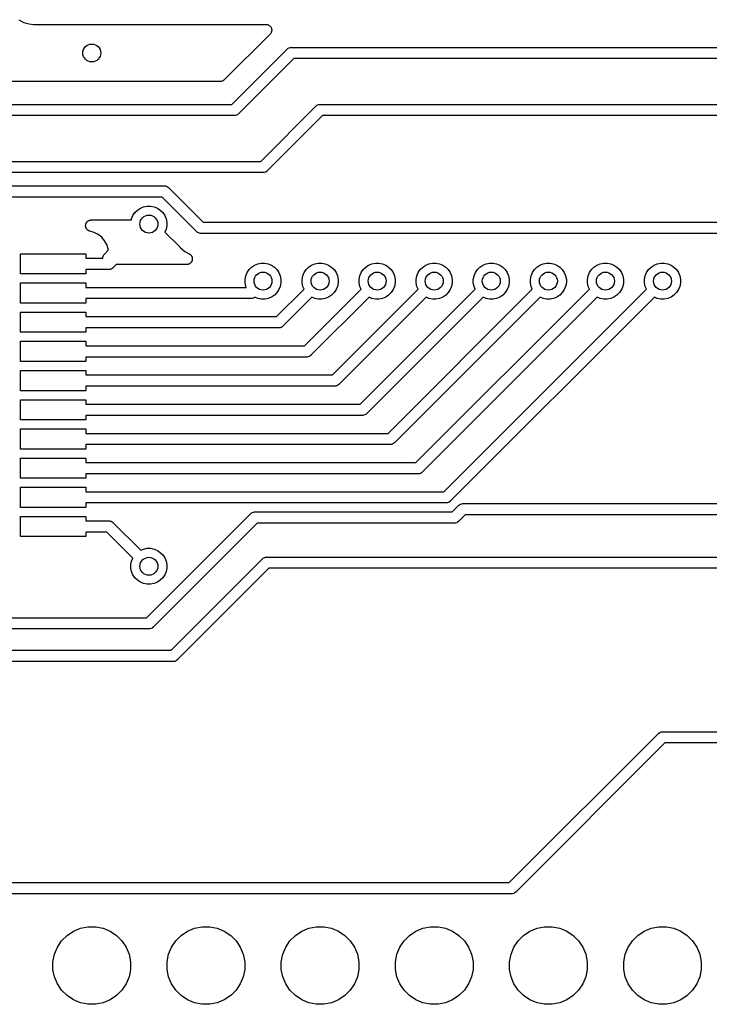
# Model space of a CAD drawing. Extents: x 4.65 to 8.46, y -5.31 to -3.29.
# Tile 35 of 47: x 7.54 to 8.14, y -5.28 to -4.42. Entities that reach past the tile are written whole.
import ezdxf

# ---------------------------------------------------------------- set-up
doc = ezdxf.new("R2010")
doc.units = 0
doc.header["$MEASUREMENT"] = 0
doc.layers.add('BLACK', color=7, linetype='CONTINUOUS')

msp = doc.modelspace()

# ---------------------------------------------------------------- linework, layer by layer
at = {"layer": 'BLACK', "linetype": 'CONTINUOUS'}
for p, q in [((7.53609, -4.42082), (7.54042, -4.42314)), ((7.54042, -4.42314), (7.54511, -4.42456)), ((7.54511, -4.42456), (7.54902, -4.42495)), ((7.54902, -4.42495), (7.54902, -4.42495)), ((7.54902, -4.42495), (7.55, -4.42504)), ((7.55, -4.42504), (7.55098, -4.42495)), ((7.55098, -4.42495), (7.55105, -4.42494)), ((7.55105, -4.42494), (7.55126, -4.42494)), ((7.55126, -4.42494), (7.55147, -4.42492)), ((7.55147, -4.42492), (7.75264, -4.42492)), ((7.75264, -4.42492), (7.75269, -4.42492)), ((7.75269, -4.42492), (7.75269, -4.42492)), ((7.75269, -4.42492), (7.75269, -4.42492)), ((7.75269, -4.42492), (7.75271, -4.42492)), ((7.75271, -4.42492), (7.75319, -4.42498)), ((7.75319, -4.42498), (7.75366, -4.42503)), ((7.75366, -4.42503), (7.75367, -4.42503)), ((7.75367, -4.42503), (7.75368, -4.42503)), ((7.75368, -4.42503), (7.75414, -4.42518)), ((7.75414, -4.42518), (7.75459, -4.42532)), ((7.75459, -4.42532), (7.7546, -4.42532)), ((7.7546, -4.42532), (7.75461, -4.42533)), ((7.75461, -4.42533), (7.75503, -4.42556)), ((7.75503, -4.42556), (7.75545, -4.42579)), ((7.75545, -4.42579), (7.75545, -4.42579)), ((7.75545, -4.42579), (7.75546, -4.4258)), ((7.75546, -4.4258), (7.75583, -4.4261)), ((7.75583, -4.4261), (7.7562, -4.42641)), ((7.7562, -4.42641), (7.7562, -4.42642)), ((7.7562, -4.42642), (7.75621, -4.42642)), ((7.75621, -4.42642), (7.75651, -4.42679)), ((7.75651, -4.42679), (7.75681, -4.42717)), ((7.75681, -4.42717), (7.75681, -4.42718)), ((7.75681, -4.42718), (7.75682, -4.42718)), ((7.75682, -4.42718), (7.75704, -4.42761)), ((7.75704, -4.42761), (7.75727, -4.42803)), ((7.75727, -4.42803), (7.75727, -4.42804)), ((7.75727, -4.42804), (7.75727, -4.42805)), ((7.75727, -4.42805), (7.75741, -4.42851)), ((7.75617, -4.43346), (7.71601, -4.47361)), ((7.75648, -4.43308), (7.75617, -4.43346)), ((7.75678, -4.43272), (7.75648, -4.43308)), ((7.75679, -4.43271), (7.75678, -4.43272)), ((7.75701, -4.43229), (7.75679, -4.4327)), ((7.75679, -4.4327), (7.75679, -4.43271)), ((7.75725, -4.43186), (7.75701, -4.43229)), ((7.75739, -4.43139), (7.75725, -4.43184)), ((7.75725, -4.43184), (7.75725, -4.43185)), ((7.75725, -4.43185), (7.75725, -4.43186)), ((7.75753, -4.43093), (7.75739, -4.43139)), ((7.75741, -4.42851), (7.75754, -4.42897)), ((7.75754, -4.43092), (7.75753, -4.43093)), ((7.75754, -4.42897), (7.75755, -4.42898)), ((7.75759, -4.43043), (7.75754, -4.43091)), ((7.75754, -4.43091), (7.75754, -4.43092)), ((7.75755, -4.42898), (7.75755, -4.42898)), ((7.75755, -4.42898), (7.75759, -4.42946)), ((7.75759, -4.42946), (7.75764, -4.42994)), ((7.75764, -4.42996), (7.75759, -4.43043)), ((7.75764, -4.42994), (7.75764, -4.42995)), ((7.75764, -4.42995), (7.75764, -4.42996)), ((7.77298, -4.44543), (7.77391, -4.44515)), ((7.77391, -4.44515), (7.77463, -4.44508)), ((7.77463, -4.44508), (7.77487, -4.44505)), ((7.77463, -4.44508), (7.77463, -4.44508)), ((7.77487, -4.44505), (7.77511, -4.44508)), ((7.77511, -4.44508), (8.26631, -4.44508)), ((7.72283, -4.49508), (7.77122, -4.44669)), ((7.77122, -4.44669), (7.77138, -4.4465)), ((7.77138, -4.4465), (7.77156, -4.44635)), ((7.77156, -4.44635), (7.77213, -4.44589)), ((7.77156, -4.44635), (7.77156, -4.44635)), ((7.77213, -4.44589), (7.77298, -4.44543)), ((7.77213, -4.44589), (7.77213, -4.44589)), ((7.77213, -4.44589), (7.77213, -4.44589)), ((7.77691, -4.45492), (7.72852, -4.50331)), ((8.26631, -4.45492), (7.77691, -4.45492)), ((7.71248, -4.47508), (7.22771, -4.47508)), ((7.71294, -4.47503), (7.71248, -4.47508)), ((7.7134, -4.47499), (7.71294, -4.47503)), ((7.71342, -4.47499), (7.7134, -4.47499)), ((7.71345, -4.47498), (7.71342, -4.47499)), ((7.71389, -4.47485), (7.71345, -4.47498)), ((7.71434, -4.47472), (7.71389, -4.47485)), ((7.71436, -4.47471), (7.71434, -4.47472)), ((7.71438, -4.4747), (7.71436, -4.47471)), ((7.71479, -4.47448), (7.71438, -4.4747)), ((7.7152, -4.47427), (7.71479, -4.47448)), ((7.71522, -4.47426), (7.7152, -4.47427)), ((7.71525, -4.47424), (7.71522, -4.47426)), ((7.7156, -4.47395), (7.71525, -4.47424)), ((7.71596, -4.47366), (7.7156, -4.47395)), ((7.716, -4.47363), (7.71596, -4.47366)), ((7.71601, -4.47361), (7.716, -4.47363)), ((7.716, -4.47363), (7.716, -4.47363)), ((7.716, -4.47363), (7.716, -4.47363)), ((7.21501, -4.49508), (7.72283, -4.49508)), ((7.74796, -4.54508), (7.79635, -4.49669)), ((7.79635, -4.49669), (7.7965, -4.4965)), ((7.7965, -4.4965), (7.79669, -4.49635)), ((7.79669, -4.49635), (7.79725, -4.49589)), ((7.79669, -4.49635), (7.79669, -4.49635)), ((7.79725, -4.49589), (7.79811, -4.49543)), ((7.79725, -4.49589), (7.79725, -4.49589)), ((7.79725, -4.49589), (7.79725, -4.49589)), ((7.79811, -4.49543), (7.79904, -4.49515)), ((7.79904, -4.49515), (7.79976, -4.49508)), ((7.79976, -4.49508), (7.8, -4.49505)), ((7.79976, -4.49508), (7.79976, -4.49508)), ((7.8, -4.49505), (7.80024, -4.49508)), ((7.80024, -4.49508), (8.34796, -4.49508)), ((7.72463, -4.50492), (7.21501, -4.50492)), ((7.72487, -4.50495), (7.72463, -4.50492)), ((7.72511, -4.50492), (7.72487, -4.50495)), ((7.72584, -4.50485), (7.72511, -4.50492)), ((7.72511, -4.50492), (7.72511, -4.50492)), ((7.72677, -4.50457), (7.72584, -4.50485)), ((7.72762, -4.50411), (7.72677, -4.50457)), ((7.72837, -4.5035), (7.72762, -4.50411)), ((7.72852, -4.50331), (7.72837, -4.5035)), ((7.80204, -4.50492), (7.75365, -4.55331)), ((8.34976, -4.50492), (7.80204, -4.50492)), ((7.36501, -4.54508), (7.74796, -4.54508)), ((7.74976, -4.55492), (7.36501, -4.55492)), ((7.75, -4.55495), (7.74976, -4.55492)), ((7.75024, -4.55492), (7.75, -4.55495)), ((7.75096, -4.55485), (7.75024, -4.55492)), ((7.75024, -4.55492), (7.75024, -4.55492)), ((7.75189, -4.55457), (7.75096, -4.55485)), ((7.75275, -4.55411), (7.75189, -4.55457)), ((7.7535, -4.5535), (7.75275, -4.55411)), ((7.75365, -4.55331), (7.7535, -4.5535)), ((7.48705, -4.56654), (7.66346, -4.56654)), ((7.66346, -4.56654), (7.6637, -4.56651)), ((7.6637, -4.56651), (7.66394, -4.56654)), ((7.66394, -4.56654), (7.66394, -4.56654)), ((7.66394, -4.56654), (7.66467, -4.56661)), ((7.66467, -4.56661), (7.66559, -4.56689)), ((7.66559, -4.56689), (7.66645, -4.56734)), ((7.66645, -4.56734), (7.6672, -4.56796)), ((7.6672, -4.56796), (7.66735, -4.56815)), ((7.66735, -4.56815), (7.69749, -4.59828)), ((7.66166, -4.57638), (7.48885, -4.57638)), ((7.6918, -4.60651), (7.66166, -4.57638)), ((7.63604, -4.59254), (7.63777, -4.58996)), ((7.63777, -4.58996), (7.63996, -4.58777)), ((7.63996, -4.58777), (7.64254, -4.58604)), ((7.64254, -4.58604), (7.64541, -4.58486)), ((7.64541, -4.58486), (7.64845, -4.58425)), ((7.64845, -4.58425), (7.65155, -4.58425)), ((7.65155, -4.58425), (7.65459, -4.58486)), ((7.65459, -4.58486), (7.65746, -4.58604)), ((7.65746, -4.58604), (7.66004, -4.58777)), ((7.66004, -4.58777), (7.66223, -4.58996)), ((7.66223, -4.58996), (7.66396, -4.59254)), ((7.59459, -4.60092), (7.59464, -4.60065)), ((7.59464, -4.60065), (7.59467, -4.60037)), ((7.59467, -4.60037), (7.59474, -4.60017)), ((7.59474, -4.60017), (7.59478, -4.59997)), ((7.59478, -4.59997), (7.59488, -4.59971)), ((7.59488, -4.59971), (7.59496, -4.59944)), ((7.59496, -4.59944), (7.59506, -4.59926)), ((7.59506, -4.59926), (7.59514, -4.59906)), ((7.59514, -4.59906), (7.59529, -4.59883)), ((7.59529, -4.59883), (7.59543, -4.59858)), ((7.59543, -4.59858), (7.59556, -4.59842)), ((7.59556, -4.59842), (7.59568, -4.59824)), ((7.59568, -4.59824), (7.59587, -4.59805)), ((7.59587, -4.59805), (7.59605, -4.59783)), ((7.59605, -4.59783), (7.59621, -4.5977)), ((7.59621, -4.5977), (7.59636, -4.59755)), ((7.59636, -4.59755), (7.59659, -4.59739)), ((7.59659, -4.59739), (7.5968, -4.59721)), ((7.5968, -4.59721), (7.59699, -4.59711)), ((7.59699, -4.59711), (7.59716, -4.597)), ((7.59716, -4.597), (7.59742, -4.59689)), ((7.59742, -4.59689), (7.59767, -4.59676)), ((7.59767, -4.59676), (7.59787, -4.59669)), ((7.59787, -4.59669), (7.59806, -4.59661)), ((7.59806, -4.59661), (7.59833, -4.59655)), ((7.59833, -4.59655), (7.5986, -4.59647)), ((7.5986, -4.59647), (7.59881, -4.59645)), ((7.59881, -4.59645), (7.59901, -4.59641)), ((7.59901, -4.59641), (7.59929, -4.59641)), ((7.59929, -4.59641), (7.59957, -4.59638)), ((7.59957, -4.59638), (7.63466, -4.59638)), ((7.63466, -4.59638), (7.63486, -4.59541)), ((7.63486, -4.59541), (7.63604, -4.59254)), ((7.66396, -4.59254), (7.66514, -4.59541)), ((7.66514, -4.59541), (7.66575, -4.59845)), ((7.66575, -4.59845), (7.66575, -4.60155)), ((7.69749, -4.59828), (8.35296, -4.59828)), ((7.59457, -4.60134), (7.59459, -4.60113)), ((7.5946, -4.60162), (7.59457, -4.60134)), ((7.59459, -4.60113), (7.59459, -4.60092)), ((7.5946, -4.6019), (7.5946, -4.60162)), ((7.59464, -4.60211), (7.5946, -4.6019)), ((7.59466, -4.60231), (7.59464, -4.60211)), ((7.59474, -4.60258), (7.59466, -4.60231)), ((7.5948, -4.60286), (7.59474, -4.60258)), ((7.59488, -4.60305), (7.5948, -4.60286)), ((7.59494, -4.60325), (7.59488, -4.60305)), ((7.59507, -4.6035), (7.59494, -4.60325)), ((7.59517, -4.60376), (7.59507, -4.6035)), ((7.59529, -4.60393), (7.59517, -4.60376)), ((7.59539, -4.60412), (7.59529, -4.60393)), ((7.59556, -4.60433), (7.59539, -4.60412)), ((7.59572, -4.60456), (7.59556, -4.60433)), ((7.59587, -4.60471), (7.59572, -4.60456)), ((7.596, -4.60488), (7.59587, -4.60471)), ((7.59621, -4.60506), (7.596, -4.60488)), ((7.59641, -4.60525), (7.59621, -4.60506)), ((7.59659, -4.60537), (7.59641, -4.60525)), ((7.59675, -4.6055), (7.59659, -4.60537)), ((7.59699, -4.60564), (7.59675, -4.6055)), ((7.59722, -4.60579), (7.59699, -4.60564)), ((7.59742, -4.60587), (7.59722, -4.60579)), ((7.5976, -4.60597), (7.59742, -4.60587)), ((7.59787, -4.60606), (7.5976, -4.60597)), ((7.59813, -4.60616), (7.59787, -4.60606)), ((7.59819, -4.60618), (7.59813, -4.60616)), ((7.60209, -4.6073), (7.59819, -4.60618)), ((7.60559, -4.60911), (7.60209, -4.6073)), ((7.60868, -4.61156), (7.60559, -4.60911)), ((7.66514, -4.60459), (7.6641, -4.6071)), ((7.6641, -4.6071), (7.67679, -4.61979)), ((7.66575, -4.60155), (7.66514, -4.60459)), ((7.69195, -4.6067), (7.6918, -4.60651)), ((7.69214, -4.60686), (7.69195, -4.6067)), ((7.6927, -4.60732), (7.69214, -4.60686)), ((7.69338, -4.60768), (7.6927, -4.60732)), ((7.69356, -4.60777), (7.69338, -4.60768)), ((7.69448, -4.60805), (7.69356, -4.60777)), ((7.69521, -4.60813), (7.69448, -4.60805)), ((7.69545, -4.60815), (7.69521, -4.60813)), ((7.69521, -4.60813), (7.69521, -4.60813)), ((7.69569, -4.60813), (7.69545, -4.60815)), ((8.35117, -4.60813), (7.69569, -4.60813)), ((7.61122, -4.61457), (7.60868, -4.61156)), ((7.61313, -4.61801), (7.61122, -4.61457)), ((7.61433, -4.62175), (7.61313, -4.61801)), ((7.5376, -4.6437), (7.5376, -4.62598)), ((7.5376, -4.62598), (7.59469, -4.62598)), ((7.59469, -4.62598), (7.59469, -4.62992)), ((7.61074, -4.62668), (7.61104, -4.62631)), ((7.61104, -4.62631), (7.61445, -4.62289)), ((7.61445, -4.62289), (7.61433, -4.62175)), ((7.67679, -4.61979), (7.67684, -4.61984)), ((7.67684, -4.61984), (7.67697, -4.62)), ((7.67697, -4.62), (7.67712, -4.62015)), ((7.67712, -4.62015), (7.67774, -4.62091)), ((7.67774, -4.62091), (7.68154, -4.62403)), ((7.68154, -4.62403), (7.68542, -4.6261)), ((7.68542, -4.6261), (7.68548, -4.62614)), ((7.68548, -4.62614), (7.68568, -4.62627)), ((7.68568, -4.62627), (7.68589, -4.62639)), ((7.68589, -4.62639), (7.68608, -4.62655)), ((7.68608, -4.62655), (7.68629, -4.62669)), ((7.59469, -4.62992), (7.60959, -4.62992)), ((7.60958, -4.62981), (7.60963, -4.62933)), ((7.60958, -4.62982), (7.60958, -4.62981)), ((7.60958, -4.62983), (7.60958, -4.62982)), ((7.60959, -4.62992), (7.60958, -4.62983)), ((7.60963, -4.62933), (7.60968, -4.62885)), ((7.60968, -4.62884), (7.60982, -4.62838)), ((7.60968, -4.62885), (7.60968, -4.62884)), ((7.60968, -4.62885), (7.60968, -4.62885)), ((7.60982, -4.62838), (7.60996, -4.62792)), ((7.60996, -4.62791), (7.60997, -4.6279)), ((7.60996, -4.62792), (7.60996, -4.62791)), ((7.60997, -4.6279), (7.6102, -4.62748)), ((7.6102, -4.62748), (7.61042, -4.62706)), ((7.61042, -4.62706), (7.61043, -4.62705)), ((7.61043, -4.62705), (7.61074, -4.62668)), ((7.61043, -4.62705), (7.61043, -4.62705)), ((7.68473, -4.63521), (7.6845, -4.6353)), ((7.68497, -4.63513), (7.68473, -4.63521)), ((7.68518, -4.63502), (7.68497, -4.63513)), ((7.6854, -4.63493), (7.68518, -4.63502)), ((7.68561, -4.63479), (7.6854, -4.63493)), ((7.68583, -4.63468), (7.68561, -4.63479)), ((7.68602, -4.63453), (7.68583, -4.63468)), ((7.68621, -4.63439), (7.68602, -4.63453)), ((7.68639, -4.63422), (7.68621, -4.63439)), ((7.68629, -4.62669), (7.68645, -4.62686)), ((7.68659, -4.63406), (7.68639, -4.63422)), ((7.68645, -4.62686), (7.68664, -4.62701)), ((7.68674, -4.63388), (7.68659, -4.63406)), ((7.68664, -4.62701), (7.68679, -4.62721)), ((7.68691, -4.63371), (7.68674, -4.63388)), ((7.68679, -4.62721), (7.68697, -4.62739)), ((7.68705, -4.6335), (7.68691, -4.63371)), ((7.68697, -4.62739), (7.6871, -4.62759)), ((7.68721, -4.63331), (7.68705, -4.6335)), ((7.6871, -4.62759), (7.68725, -4.62777)), ((7.68732, -4.6331), (7.68721, -4.63331)), ((7.68725, -4.62777), (7.68736, -4.628)), ((7.68746, -4.6329), (7.68732, -4.6331)), ((7.68736, -4.628), (7.6875, -4.62821)), ((7.68755, -4.63267), (7.68746, -4.6329)), ((7.6875, -4.62821), (7.68759, -4.62843)), ((7.68767, -4.63245), (7.68755, -4.63267)), ((7.68759, -4.62843), (7.6877, -4.62864)), ((7.68774, -4.63222), (7.68767, -4.63245)), ((7.6877, -4.62864), (7.68777, -4.62888)), ((7.68784, -4.632), (7.68774, -4.63222)), ((7.68777, -4.62888), (7.68786, -4.62911)), ((7.68789, -4.63176), (7.68784, -4.632)), ((7.68786, -4.62911), (7.68791, -4.62935)), ((7.68796, -4.63152), (7.68789, -4.63176)), ((7.68791, -4.62935), (7.68797, -4.62957)), ((7.68799, -4.63128), (7.68796, -4.63152)), ((7.68797, -4.62957), (7.688, -4.62982)), ((7.68803, -4.63105), (7.68799, -4.63128)), ((7.688, -4.62982), (7.68804, -4.63007)), ((7.68804, -4.6308), (7.68803, -4.63105)), ((7.68804, -4.63007), (7.68804, -4.63031)), ((7.68804, -4.63031), (7.68806, -4.63055)), ((7.68806, -4.63055), (7.68804, -4.6308)), ((7.74254, -4.63604), (7.74541, -4.63486)), ((7.74541, -4.63486), (7.74845, -4.63425)), ((7.74845, -4.63425), (7.75155, -4.63425)), ((7.75155, -4.63425), (7.75459, -4.63486)), ((7.75459, -4.63486), (7.75746, -4.63604)), ((7.79254, -4.63604), (7.79541, -4.63486)), ((7.79541, -4.63486), (7.79845, -4.63425)), ((7.79845, -4.63425), (7.80155, -4.63425)), ((7.80155, -4.63425), (7.80459, -4.63486)), ((7.80459, -4.63486), (7.80746, -4.63604)), ((7.84254, -4.63604), (7.84541, -4.63486)), ((7.84541, -4.63486), (7.84845, -4.63425)), ((7.84845, -4.63425), (7.85155, -4.63425)), ((7.85155, -4.63425), (7.85459, -4.63486)), ((7.85459, -4.63486), (7.85746, -4.63604)), ((7.89254, -4.63604), (7.89541, -4.63486)), ((7.89541, -4.63486), (7.89845, -4.63425)), ((7.89845, -4.63425), (7.90155, -4.63425)), ((7.90155, -4.63425), (7.90459, -4.63486)), ((7.90459, -4.63486), (7.90746, -4.63604)), ((7.94254, -4.63604), (7.94541, -4.63486)), ((7.94541, -4.63486), (7.94845, -4.63425)), ((7.94845, -4.63425), (7.95155, -4.63425)), ((7.95155, -4.63425), (7.95459, -4.63486)), ((7.95459, -4.63486), (7.95746, -4.63604)), ((7.99254, -4.63604), (7.99541, -4.63486)), ((7.99541, -4.63486), (7.99845, -4.63425)), ((7.99845, -4.63425), (8.00155, -4.63425)), ((8.00155, -4.63425), (8.00459, -4.63486)), ((8.00459, -4.63486), (8.00746, -4.63604)), ((8.04254, -4.63604), (8.04541, -4.63486)), ((8.04541, -4.63486), (8.04845, -4.63425)), ((8.04845, -4.63425), (8.05155, -4.63425)), ((8.05155, -4.63425), (8.05459, -4.63486)), ((8.05459, -4.63486), (8.05746, -4.63604)), ((8.09254, -4.63604), (8.09541, -4.63486)), ((8.09541, -4.63486), (8.09845, -4.63425)), ((8.09845, -4.63425), (8.10155, -4.63425)), ((8.10155, -4.63425), (8.10459, -4.63486)), ((8.10459, -4.63486), (8.10746, -4.63604)), ((7.59469, -4.6437), (7.5376, -4.6437)), ((7.61492, -4.63976), (7.59469, -4.63976)), ((7.59469, -4.63976), (7.59469, -4.6437)), ((7.61516, -4.63979), (7.61492, -4.63976)), ((7.6154, -4.63976), (7.61516, -4.63979)), ((7.61612, -4.63969), (7.6154, -4.63976)), ((7.6154, -4.63976), (7.6154, -4.63976)), ((7.61705, -4.63941), (7.61612, -4.63969)), ((7.6179, -4.63895), (7.61705, -4.63941)), ((7.61865, -4.63834), (7.6179, -4.63895)), ((7.61881, -4.63815), (7.61865, -4.63834)), ((7.62145, -4.63551), (7.61881, -4.63815)), ((7.68306, -4.63551), (7.62145, -4.63551)), ((7.6833, -4.63549), (7.68306, -4.63551)), ((7.68354, -4.63549), (7.6833, -4.63549)), ((7.68379, -4.63544), (7.68354, -4.63549)), ((7.68403, -4.63542), (7.68379, -4.63544)), ((7.68426, -4.63535), (7.68403, -4.63542)), ((7.6845, -4.6353), (7.68426, -4.63535)), ((7.73486, -4.64541), (7.73604, -4.64254)), ((7.73604, -4.64254), (7.73777, -4.63996)), ((7.73777, -4.63996), (7.73996, -4.63777)), ((7.73996, -4.63777), (7.74254, -4.63604)), ((7.75746, -4.63604), (7.76004, -4.63777)), ((7.76004, -4.63777), (7.76223, -4.63996)), ((7.76223, -4.63996), (7.76396, -4.64254)), ((7.76396, -4.64254), (7.76514, -4.64541)), ((7.78486, -4.64541), (7.78604, -4.64254)), ((7.78604, -4.64254), (7.78777, -4.63996)), ((7.78777, -4.63996), (7.78996, -4.63777)), ((7.78996, -4.63777), (7.79254, -4.63604)), ((7.80746, -4.63604), (7.81004, -4.63777)), ((7.81004, -4.63777), (7.81223, -4.63996)), ((7.81223, -4.63996), (7.81396, -4.64254)), ((7.81396, -4.64254), (7.81514, -4.64541)), ((7.83486, -4.64541), (7.83604, -4.64254)), ((7.83604, -4.64254), (7.83777, -4.63996)), ((7.83777, -4.63996), (7.83996, -4.63777)), ((7.83996, -4.63777), (7.84254, -4.63604)), ((7.85746, -4.63604), (7.86004, -4.63777)), ((7.86004, -4.63777), (7.86223, -4.63996)), ((7.86223, -4.63996), (7.86396, -4.64254)), ((7.86396, -4.64254), (7.86514, -4.64541)), ((7.88486, -4.64541), (7.88604, -4.64254)), ((7.88604, -4.64254), (7.88777, -4.63996)), ((7.88777, -4.63996), (7.88996, -4.63777)), ((7.88996, -4.63777), (7.89254, -4.63604)), ((7.90746, -4.63604), (7.91004, -4.63777)), ((7.91004, -4.63777), (7.91223, -4.63996)), ((7.91223, -4.63996), (7.91396, -4.64254)), ((7.91396, -4.64254), (7.91514, -4.64541)), ((7.93486, -4.64541), (7.93604, -4.64254)), ((7.93604, -4.64254), (7.93777, -4.63996)), ((7.93777, -4.63996), (7.93996, -4.63777)), ((7.93996, -4.63777), (7.94254, -4.63604)), ((7.95746, -4.63604), (7.96004, -4.63777)), ((7.96004, -4.63777), (7.96223, -4.63996)), ((7.96223, -4.63996), (7.96396, -4.64254)), ((7.96396, -4.64254), (7.96514, -4.64541)), ((7.98486, -4.64541), (7.98604, -4.64254)), ((7.98604, -4.64254), (7.98777, -4.63996)), ((7.98777, -4.63996), (7.98996, -4.63777)), ((7.98996, -4.63777), (7.99254, -4.63604)), ((8.00746, -4.63604), (8.01004, -4.63777)), ((8.01004, -4.63777), (8.01223, -4.63996)), ((8.01223, -4.63996), (8.01396, -4.64254)), ((8.01396, -4.64254), (8.01514, -4.64541)), ((8.03486, -4.64541), (8.03604, -4.64254)), ((8.03604, -4.64254), (8.03777, -4.63996)), ((8.03777, -4.63996), (8.03996, -4.63777)), ((8.03996, -4.63777), (8.04254, -4.63604)), ((8.05746, -4.63604), (8.06004, -4.63777)), ((8.06004, -4.63777), (8.06223, -4.63996)), ((8.06223, -4.63996), (8.06396, -4.64254)), ((8.06396, -4.64254), (8.06514, -4.64541)), ((8.08486, -4.64541), (8.08604, -4.64254)), ((8.08604, -4.64254), (8.08777, -4.63996)), ((8.08777, -4.63996), (8.08996, -4.63777)), ((8.08996, -4.63777), (8.09254, -4.63604)), ((8.10746, -4.63604), (8.11004, -4.63777)), ((8.11004, -4.63777), (8.11223, -4.63996)), ((8.11223, -4.63996), (8.11396, -4.64254)), ((8.11396, -4.64254), (8.11514, -4.64541)), ((7.5376, -4.66929), (7.5376, -4.65157)), ((7.5376, -4.65157), (7.59469, -4.65157)), ((7.59469, -4.65157), (7.59469, -4.65551)), ((7.73425, -4.64845), (7.73486, -4.64541)), ((7.73425, -4.65155), (7.73425, -4.64845)), ((7.73486, -4.65459), (7.73425, -4.65155)), ((7.76514, -4.64541), (7.76575, -4.64845)), ((7.76575, -4.65155), (7.76514, -4.65459)), ((7.76575, -4.64845), (7.76575, -4.65155)), ((7.78425, -4.64845), (7.78486, -4.64541)), ((7.78425, -4.65155), (7.78425, -4.64845)), ((7.78486, -4.65459), (7.78425, -4.65155)), ((7.81514, -4.64541), (7.81575, -4.64845)), ((7.81575, -4.65155), (7.81514, -4.65459)), ((7.81575, -4.64845), (7.81575, -4.65155)), ((7.83425, -4.64845), (7.83486, -4.64541)), ((7.83425, -4.65155), (7.83425, -4.64845)), ((7.83486, -4.65459), (7.83425, -4.65155)), ((7.86514, -4.64541), (7.86575, -4.64845)), ((7.86575, -4.65155), (7.86514, -4.65459)), ((7.86575, -4.64845), (7.86575, -4.65155)), ((7.88425, -4.64845), (7.88486, -4.64541)), ((7.88425, -4.65155), (7.88425, -4.64845)), ((7.88486, -4.65459), (7.88425, -4.65155)), ((7.91514, -4.64541), (7.91575, -4.64845)), ((7.91575, -4.65155), (7.91514, -4.65459)), ((7.91575, -4.64845), (7.91575, -4.65155)), ((7.93425, -4.64845), (7.93486, -4.64541)), ((7.93425, -4.65155), (7.93425, -4.64845)), ((7.93486, -4.65459), (7.93425, -4.65155)), ((7.96514, -4.64541), (7.96575, -4.64845)), ((7.96575, -4.65155), (7.96514, -4.65459)), ((7.96575, -4.64845), (7.96575, -4.65155)), ((7.98425, -4.64845), (7.98486, -4.64541)), ((7.98425, -4.65155), (7.98425, -4.64845)), ((7.98486, -4.65459), (7.98425, -4.65155)), ((8.01514, -4.64541), (8.01575, -4.64845)), ((8.01575, -4.65155), (8.01514, -4.65459)), ((8.01575, -4.64845), (8.01575, -4.65155)), ((8.03425, -4.64845), (8.03486, -4.64541)), ((8.03425, -4.65155), (8.03425, -4.64845)), ((8.03486, -4.65459), (8.03425, -4.65155)), ((8.06514, -4.64541), (8.06575, -4.64845)), ((8.06575, -4.65155), (8.06514, -4.65459)), ((8.06575, -4.64845), (8.06575, -4.65155)), ((8.08425, -4.64845), (8.08486, -4.64541)), ((8.08425, -4.65155), (8.08425, -4.64845)), ((8.08486, -4.65459), (8.08425, -4.65155)), ((8.11514, -4.64541), (8.11575, -4.64845)), ((8.11575, -4.65155), (8.11514, -4.65459)), ((8.11575, -4.64845), (8.11575, -4.65155)), ((7.59469, -4.65551), (7.73524, -4.65551)), ((7.73524, -4.65551), (7.73486, -4.65459)), ((7.76223, -4.66004), (7.76004, -4.66223)), ((7.76194, -4.6811), (7.78591, -4.65713)), ((7.76396, -4.65746), (7.76223, -4.66004)), ((7.76514, -4.65459), (7.76396, -4.65746)), ((7.78591, -4.65713), (7.78486, -4.65459)), ((7.78635, -4.70669), (7.83591, -4.65713)), ((7.81223, -4.66004), (7.81004, -4.66223)), ((7.81076, -4.73228), (7.88591, -4.65713)), ((7.81396, -4.65746), (7.81223, -4.66004)), ((7.81514, -4.65459), (7.81396, -4.65746)), ((7.83591, -4.65713), (7.83486, -4.65459)), ((7.83517, -4.75787), (7.93591, -4.65713)), ((7.85958, -4.78346), (7.98591, -4.65713)), ((7.86223, -4.66004), (7.86004, -4.66223)), ((7.86396, -4.65746), (7.86223, -4.66004)), ((7.86514, -4.65459), (7.86396, -4.65746)), ((7.88399, -4.80906), (8.03591, -4.65713)), ((7.88591, -4.65713), (7.88486, -4.65459)), ((7.90839, -4.83465), (8.08591, -4.65713)), ((7.91223, -4.66004), (7.91004, -4.66223)), ((7.91396, -4.65746), (7.91223, -4.66004)), ((7.91514, -4.65459), (7.91396, -4.65746)), ((7.93591, -4.65713), (7.93486, -4.65459)), ((7.96223, -4.66004), (7.96004, -4.66223)), ((7.96396, -4.65746), (7.96223, -4.66004)), ((7.96514, -4.65459), (7.96396, -4.65746)), ((7.98591, -4.65713), (7.98486, -4.65459)), ((8.01223, -4.66004), (8.01004, -4.66223)), ((8.01396, -4.65746), (8.01223, -4.66004)), ((8.01514, -4.65459), (8.01396, -4.65746)), ((8.03591, -4.65713), (8.03486, -4.65459)), ((8.06223, -4.66004), (8.06004, -4.66223)), ((8.06396, -4.65746), (8.06223, -4.66004)), ((8.06514, -4.65459), (8.06396, -4.65746)), ((8.08591, -4.65713), (8.08486, -4.65459)), ((8.11223, -4.66004), (8.11004, -4.66223)), ((8.11396, -4.65746), (8.11223, -4.66004)), ((8.11514, -4.65459), (8.11396, -4.65746)), ((7.59469, -4.66929), (7.5376, -4.66929)), ((7.73933, -4.66535), (7.59469, -4.66535)), ((7.59469, -4.66535), (7.59469, -4.66929)), ((7.73957, -4.66538), (7.73933, -4.66535)), ((7.73981, -4.66535), (7.73957, -4.66538)), ((7.74053, -4.66528), (7.73981, -4.66535)), ((7.73981, -4.66535), (7.73981, -4.66535)), ((7.74146, -4.665), (7.74053, -4.66528)), ((7.74231, -4.66454), (7.74146, -4.665)), ((7.74287, -4.66409), (7.74231, -4.66454)), ((7.74541, -4.66514), (7.74287, -4.66409)), ((7.74845, -4.66575), (7.74541, -4.66514)), ((7.75155, -4.66575), (7.74845, -4.66575)), ((7.75459, -4.66514), (7.75155, -4.66575)), ((7.75746, -4.66396), (7.75459, -4.66514)), ((7.76004, -4.66223), (7.75746, -4.66396)), ((7.79287, -4.66409), (7.76763, -4.68933)), ((7.84287, -4.66409), (7.79204, -4.71492)), ((7.79541, -4.66514), (7.79287, -4.66409)), ((7.79845, -4.66575), (7.79541, -4.66514)), ((7.80155, -4.66575), (7.79845, -4.66575)), ((7.80459, -4.66514), (7.80155, -4.66575)), ((7.80746, -4.66396), (7.80459, -4.66514)), ((7.81004, -4.66223), (7.80746, -4.66396)), ((7.89287, -4.66409), (7.81645, -4.74051)), ((7.94287, -4.66409), (7.84086, -4.7661)), ((7.84541, -4.66514), (7.84287, -4.66409)), ((7.84845, -4.66575), (7.84541, -4.66514)), ((7.85155, -4.66575), (7.84845, -4.66575)), ((7.85459, -4.66514), (7.85155, -4.66575)), ((7.85746, -4.66396), (7.85459, -4.66514)), ((7.86004, -4.66223), (7.85746, -4.66396)), ((7.99287, -4.66409), (7.86526, -4.79169)), ((8.04287, -4.66409), (7.88967, -4.81729)), ((7.89541, -4.66514), (7.89287, -4.66409)), ((7.89845, -4.66575), (7.89541, -4.66514)), ((7.90155, -4.66575), (7.89845, -4.66575)), ((7.90459, -4.66514), (7.90155, -4.66575)), ((7.90746, -4.66396), (7.90459, -4.66514)), ((7.91004, -4.66223), (7.90746, -4.66396)), ((8.09287, -4.66409), (7.91408, -4.84288)), ((7.94541, -4.66514), (7.94287, -4.66409)), ((7.94845, -4.66575), (7.94541, -4.66514)), ((7.95155, -4.66575), (7.94845, -4.66575)), ((7.95459, -4.66514), (7.95155, -4.66575)), ((7.95746, -4.66396), (7.95459, -4.66514)), ((7.96004, -4.66223), (7.95746, -4.66396)), ((7.99541, -4.66514), (7.99287, -4.66409)), ((7.99845, -4.66575), (7.99541, -4.66514)), ((8.00155, -4.66575), (7.99845, -4.66575)), ((8.00459, -4.66514), (8.00155, -4.66575)), ((8.00746, -4.66396), (8.00459, -4.66514)), ((8.01004, -4.66223), (8.00746, -4.66396)), ((8.04541, -4.66514), (8.04287, -4.66409)), ((8.04845, -4.66575), (8.04541, -4.66514)), ((8.05155, -4.66575), (8.04845, -4.66575)), ((8.05459, -4.66514), (8.05155, -4.66575)), ((8.05746, -4.66396), (8.05459, -4.66514)), ((8.06004, -4.66223), (8.05746, -4.66396)), ((8.09541, -4.66514), (8.09287, -4.66409)), ((8.09845, -4.66575), (8.09541, -4.66514)), ((8.10155, -4.66575), (8.09845, -4.66575)), ((8.10459, -4.66514), (8.10155, -4.66575)), ((8.10746, -4.66396), (8.10459, -4.66514)), ((8.11004, -4.66223), (8.10746, -4.66396)), ((7.5376, -4.69488), (7.5376, -4.67717)), ((7.5376, -4.67717), (7.59469, -4.67717)), ((7.59469, -4.67717), (7.59469, -4.6811)), ((7.59469, -4.6811), (7.76194, -4.6811)), ((7.59469, -4.69488), (7.5376, -4.69488)), ((7.76374, -4.69094), (7.59469, -4.69094)), ((7.59469, -4.69094), (7.59469, -4.69488)), ((7.76398, -4.69097), (7.76374, -4.69094)), ((7.76422, -4.69094), (7.76398, -4.69097)), ((7.76494, -4.69087), (7.76422, -4.69094)), ((7.76422, -4.69094), (7.76422, -4.69094)), ((7.76587, -4.69059), (7.76494, -4.69087)), ((7.76672, -4.69014), (7.76587, -4.69059)), ((7.76747, -4.68952), (7.76672, -4.69014)), ((7.76763, -4.68933), (7.76747, -4.68952)), ((7.5376, -4.72047), (7.5376, -4.70276)), ((7.5376, -4.70276), (7.59469, -4.70276)), ((7.59469, -4.70276), (7.59469, -4.70669)), ((7.59469, -4.70669), (7.78635, -4.70669)), ((7.59469, -4.72047), (7.5376, -4.72047)), ((7.78814, -4.71654), (7.59469, -4.71654)), ((7.59469, -4.71654), (7.59469, -4.72047)), ((7.78839, -4.71656), (7.78814, -4.71654)), ((7.78863, -4.71654), (7.78839, -4.71656)), ((7.78935, -4.71646), (7.78863, -4.71654)), ((7.78863, -4.71654), (7.78863, -4.71654)), ((7.79028, -4.71618), (7.78935, -4.71646)), ((7.79113, -4.71573), (7.79028, -4.71618)), ((7.79188, -4.71511), (7.79113, -4.71573)), ((7.79204, -4.71492), (7.79188, -4.71511)), ((7.5376, -4.74606), (7.5376, -4.72835)), ((7.5376, -4.72835), (7.59469, -4.72835)), ((7.59469, -4.72835), (7.59469, -4.73228)), ((7.59469, -4.73228), (7.81076, -4.73228)), ((7.59469, -4.74606), (7.5376, -4.74606)), ((7.81255, -4.74213), (7.59469, -4.74213)), ((7.59469, -4.74213), (7.59469, -4.74606)), ((7.8128, -4.74215), (7.81255, -4.74213)), ((7.81304, -4.74213), (7.8128, -4.74215)), ((7.81376, -4.74205), (7.81304, -4.74213)), ((7.81304, -4.74213), (7.81304, -4.74213)), ((7.81469, -4.74177), (7.81376, -4.74205)), ((7.81554, -4.74132), (7.81469, -4.74177)), ((7.81629, -4.7407), (7.81554, -4.74132)), ((7.81645, -4.74051), (7.81629, -4.7407)), ((7.5376, -4.77165), (7.5376, -4.75394)), ((7.5376, -4.75394), (7.59469, -4.75394)), ((7.59469, -4.75394), (7.59469, -4.75787)), ((7.59469, -4.75787), (7.83517, -4.75787)), ((7.59469, -4.77165), (7.5376, -4.77165)), ((7.83696, -4.76772), (7.59469, -4.76772)), ((7.59469, -4.76772), (7.59469, -4.77165)), ((7.8372, -4.76774), (7.83696, -4.76772)), ((7.83745, -4.76772), (7.8372, -4.76774)), ((7.83817, -4.76765), (7.83745, -4.76772)), ((7.83745, -4.76772), (7.83745, -4.76772)), ((7.8391, -4.76736), (7.83817, -4.76765)), ((7.83995, -4.76691), (7.8391, -4.76736)), ((7.8407, -4.76629), (7.83995, -4.76691)), ((7.84086, -4.7661), (7.8407, -4.76629)), ((7.5376, -4.79724), (7.5376, -4.77953)), ((7.5376, -4.77953), (7.59469, -4.77953)), ((7.59469, -4.77953), (7.59469, -4.78346)), ((7.59469, -4.78346), (7.85958, -4.78346)), ((7.59469, -4.79724), (7.5376, -4.79724)), ((7.86137, -4.79331), (7.59469, -4.79331)), ((7.59469, -4.79331), (7.59469, -4.79724)), ((7.86161, -4.79333), (7.86137, -4.79331)), ((7.86186, -4.79331), (7.86161, -4.79333)), ((7.86258, -4.79324), (7.86186, -4.79331)), ((7.86186, -4.79331), (7.86186, -4.79331)), ((7.86351, -4.79295), (7.86258, -4.79324)), ((7.86436, -4.7925), (7.86351, -4.79295)), ((7.86511, -4.79188), (7.86436, -4.7925)), ((7.86526, -4.79169), (7.86511, -4.79188)), ((7.5376, -4.82283), (7.5376, -4.80512)), ((7.5376, -4.80512), (7.59469, -4.80512)), ((7.59469, -4.80512), (7.59469, -4.80906)), ((7.59469, -4.80906), (7.88399, -4.80906)), ((7.59469, -4.82283), (7.5376, -4.82283)), ((7.88578, -4.8189), (7.59469, -4.8189)), ((7.59469, -4.8189), (7.59469, -4.82283)), ((7.88602, -4.81892), (7.88578, -4.8189)), ((7.88626, -4.8189), (7.88602, -4.81892)), ((7.88627, -4.8189), (7.88626, -4.8189)), ((7.88699, -4.81883), (7.88627, -4.8189)), ((7.88792, -4.81855), (7.88699, -4.81883)), ((7.88877, -4.81809), (7.88792, -4.81855)), ((7.88952, -4.81747), (7.88877, -4.81809)), ((7.88967, -4.81729), (7.88952, -4.81747)), ((7.5376, -4.84843), (7.5376, -4.83071)), ((7.5376, -4.83071), (7.59469, -4.83071)), ((7.59469, -4.83071), (7.59469, -4.83465)), ((7.59469, -4.83465), (7.90839, -4.83465)), ((7.59469, -4.84843), (7.5376, -4.84843)), ((7.91019, -4.84449), (7.59469, -4.84449)), ((7.59469, -4.84449), (7.59469, -4.84843)), ((7.91043, -4.84451), (7.91019, -4.84449)), ((7.91067, -4.84449), (7.91043, -4.84451)), ((7.9114, -4.84442), (7.91067, -4.84449)), ((7.91067, -4.84449), (7.91067, -4.84449)), ((7.91233, -4.84414), (7.9114, -4.84442)), ((7.91318, -4.84368), (7.91233, -4.84414)), ((7.91393, -4.84306), (7.91318, -4.84368)), ((7.91408, -4.84288), (7.91393, -4.84306)), ((7.91573, -4.85236), (7.9214, -4.84669)), ((7.9214, -4.84669), (7.92156, -4.8465)), ((7.92156, -4.8465), (7.92175, -4.84634)), ((7.92175, -4.84634), (7.92231, -4.84589)), ((7.92231, -4.84589), (7.92316, -4.84543)), ((7.92316, -4.84543), (7.92325, -4.84541)), ((7.92325, -4.84541), (7.92409, -4.84515)), ((7.92409, -4.84515), (7.92481, -4.84508)), ((7.92481, -4.84508), (7.92506, -4.84506)), ((7.92481, -4.84508), (7.92481, -4.84508)), ((7.92506, -4.84506), (7.9253, -4.84508)), ((7.9253, -4.84508), (8.26631, -4.84508)), ((7.5376, -4.87402), (7.5376, -4.8563)), ((7.5376, -4.8563), (7.59469, -4.8563)), ((7.59469, -4.8563), (7.59469, -4.86024)), ((7.64796, -4.94508), (7.73907, -4.85397)), ((7.73907, -4.85397), (7.73922, -4.85379)), ((7.73922, -4.85379), (7.73948, -4.85357)), ((7.73948, -4.85357), (7.73997, -4.85317)), ((7.73997, -4.85317), (7.74082, -4.85272)), ((7.74082, -4.85272), (7.74085, -4.85271)), ((7.74085, -4.85271), (7.74175, -4.85243)), ((7.74175, -4.85243), (7.74247, -4.85236)), ((7.74247, -4.85236), (7.74248, -4.85236)), ((7.74248, -4.85236), (7.74272, -4.85234)), ((7.74272, -4.85234), (7.74296, -4.85236)), ((7.74296, -4.85236), (7.91573, -4.85236)), ((7.92709, -4.85492), (7.92142, -4.86059)), ((8.26631, -4.85492), (7.92709, -4.85492)), ((7.59469, -4.86024), (7.61492, -4.86024)), ((7.61492, -4.86024), (7.61516, -4.86021)), ((7.61516, -4.86021), (7.6154, -4.86024)), ((7.6154, -4.86024), (7.6154, -4.86024)), ((7.6154, -4.86024), (7.61612, -4.86031)), ((7.61612, -4.86031), (7.61705, -4.86059)), ((7.61705, -4.86059), (7.6179, -4.86105)), ((7.6179, -4.86105), (7.61865, -4.86166)), ((7.61865, -4.86166), (7.61881, -4.86185)), ((7.61881, -4.86185), (7.64287, -4.88591)), ((7.74475, -4.86221), (7.65365, -4.95331)), ((7.91753, -4.86221), (7.74475, -4.86221)), ((7.91777, -4.86223), (7.91753, -4.86221)), ((7.91801, -4.86221), (7.91777, -4.86223)), ((7.91874, -4.86213), (7.91801, -4.86221)), ((7.91801, -4.86221), (7.91801, -4.86221)), ((7.91966, -4.86185), (7.91874, -4.86213)), ((7.92052, -4.8614), (7.91966, -4.86185)), ((7.92127, -4.86078), (7.92052, -4.8614)), ((7.92142, -4.86059), (7.92127, -4.86078)), ((7.59469, -4.87402), (7.5376, -4.87402)), ((7.61312, -4.87008), (7.59469, -4.87008)), ((7.59469, -4.87008), (7.59469, -4.87402)), ((7.63591, -4.89287), (7.61312, -4.87008)), ((7.64287, -4.88591), (7.64541, -4.88486)), ((7.64541, -4.88486), (7.64845, -4.88425)), ((7.64845, -4.88425), (7.65155, -4.88425)), ((7.65155, -4.88425), (7.65459, -4.88486)), ((7.65459, -4.88486), (7.65746, -4.88604)), ((7.63486, -4.89541), (7.63591, -4.89287)), ((7.65746, -4.88604), (7.66004, -4.88777)), ((7.66004, -4.88777), (7.66223, -4.88996)), ((7.66223, -4.88996), (7.66396, -4.89254)), ((7.66396, -4.89254), (7.66514, -4.89541)), ((7.66942, -4.97362), (7.74955, -4.89349)), ((7.74955, -4.89349), (7.74971, -4.8933)), ((7.74971, -4.8933), (7.7499, -4.89314)), ((7.7499, -4.89314), (7.75046, -4.89268)), ((7.75046, -4.89268), (7.75131, -4.89223)), ((7.75131, -4.89223), (7.75148, -4.89218)), ((7.75148, -4.89218), (7.75224, -4.89195)), ((7.75224, -4.89195), (7.75296, -4.89187)), ((7.75296, -4.89187), (7.7532, -4.89185)), ((7.75296, -4.89187), (7.75296, -4.89187)), ((7.7532, -4.89185), (7.75345, -4.89187)), ((7.75345, -4.89187), (8.35117, -4.89187)), ((7.63425, -4.89845), (7.63486, -4.89541)), ((7.63425, -4.90155), (7.63425, -4.89845)), ((7.63486, -4.90459), (7.63425, -4.90155)), ((7.66514, -4.89541), (7.66575, -4.89845)), ((7.66575, -4.90155), (7.66514, -4.90459)), ((7.66575, -4.89845), (7.66575, -4.90155)), ((7.75524, -4.90172), (7.67511, -4.98185)), ((8.35296, -4.90172), (7.75524, -4.90172)), ((7.63604, -4.90746), (7.63486, -4.90459)), ((7.63777, -4.91004), (7.63604, -4.90746)), ((7.63996, -4.91223), (7.63777, -4.91004)), ((7.66223, -4.91004), (7.66004, -4.91223)), ((7.66396, -4.90746), (7.66223, -4.91004)), ((7.66514, -4.90459), (7.66396, -4.90746)), ((7.64254, -4.91396), (7.63996, -4.91223)), ((7.64541, -4.91514), (7.64254, -4.91396)), ((7.64845, -4.91575), (7.64541, -4.91514)), ((7.65155, -4.91575), (7.64845, -4.91575)), ((7.65459, -4.91514), (7.65155, -4.91575)), ((7.65746, -4.91396), (7.65459, -4.91514)), ((7.66004, -4.91223), (7.65746, -4.91396)), ((7.26501, -4.94508), (7.64796, -4.94508)), ((7.65189, -4.95457), (7.65096, -4.95485)), ((7.65275, -4.95411), (7.65189, -4.95457)), ((7.6535, -4.9535), (7.65275, -4.95411)), ((7.65365, -4.95331), (7.6535, -4.9535)), ((7.64976, -4.95492), (7.26501, -4.95492)), ((7.65, -4.95494), (7.64976, -4.95492)), ((7.65024, -4.95492), (7.65, -4.95494)), ((7.65096, -4.95485), (7.65024, -4.95492)), ((7.65024, -4.95492), (7.65024, -4.95492)), ((7.13058, -4.97362), (7.66942, -4.97362)), ((7.67122, -4.98346), (7.12878, -4.98346)), ((7.67146, -4.98349), (7.67122, -4.98346)), ((7.6717, -4.98346), (7.67146, -4.98349)), ((7.67242, -4.98339), (7.6717, -4.98346)), ((7.6717, -4.98346), (7.6717, -4.98346)), ((7.67335, -4.98311), (7.67242, -4.98339)), ((7.6742, -4.98266), (7.67335, -4.98311)), ((7.67495, -4.98204), (7.6742, -4.98266)), ((7.67511, -4.98185), (7.67495, -4.98204)), ((7.96568, -5.17736), (8.09635, -5.04669)), ((8.09635, -5.04669), (8.0965, -5.0465)), ((8.0965, -5.0465), (8.09669, -5.04635)), ((8.09669, -5.04635), (8.09716, -5.04597)), ((8.09669, -5.04635), (8.09669, -5.04635)), ((8.09716, -5.04597), (8.09725, -5.04589)), ((8.09725, -5.04589), (8.09811, -5.04543)), ((8.09811, -5.04543), (8.09904, -5.04515)), ((8.09904, -5.04515), (8.09976, -5.04508)), ((8.09976, -5.04508), (8.1, -5.04505)), ((8.09976, -5.04508), (8.09976, -5.04508)), ((8.1, -5.04505), (8.10024, -5.04508)), ((8.10024, -5.04508), (8.14796, -5.04508)), ((8.10204, -5.05492), (7.97137, -5.18559)), ((8.14976, -5.05492), (8.10204, -5.05492)), ((7.08432, -5.17736), (7.96568, -5.17736)), ((7.96748, -5.1872), (7.08252, -5.1872)), ((7.96772, -5.18723), (7.96748, -5.1872)), ((7.96796, -5.1872), (7.96772, -5.18723)), ((7.96868, -5.18713), (7.96796, -5.1872)), ((7.96796, -5.1872), (7.96796, -5.1872)), ((7.96961, -5.18685), (7.96868, -5.18713)), ((7.97046, -5.18639), (7.96961, -5.18685)), ((7.97121, -5.18578), (7.97046, -5.18639)), ((7.97137, -5.18559), (7.97121, -5.18578)), ((7.57833, -5.22359), (7.58389, -5.21987)), ((7.58389, -5.21987), (7.59008, -5.21731)), ((7.59008, -5.21731), (7.59665, -5.216)), ((7.59665, -5.216), (7.60335, -5.216)), ((7.60335, -5.216), (7.60992, -5.21731)), ((7.60992, -5.21731), (7.61611, -5.21987)), ((7.61611, -5.21987), (7.62167, -5.22359)), ((7.67833, -5.22359), (7.68389, -5.21987)), ((7.68389, -5.21987), (7.69008, -5.21731)), ((7.69008, -5.21731), (7.69665, -5.216)), ((7.69665, -5.216), (7.70335, -5.216)), ((7.70335, -5.216), (7.70992, -5.21731)), ((7.70992, -5.21731), (7.71611, -5.21987)), ((7.71611, -5.21987), (7.72167, -5.22359)), ((7.77833, -5.22359), (7.78389, -5.21987)), ((7.78389, -5.21987), (7.79008, -5.21731)), ((7.79008, -5.21731), (7.79665, -5.216)), ((7.79665, -5.216), (7.80335, -5.216)), ((7.80335, -5.216), (7.80992, -5.21731)), ((7.80992, -5.21731), (7.81611, -5.21987)), ((7.81611, -5.21987), (7.82167, -5.22359)), ((7.87833, -5.22359), (7.88389, -5.21987)), ((7.88389, -5.21987), (7.89008, -5.21731)), ((7.89008, -5.21731), (7.89665, -5.216)), ((7.89665, -5.216), (7.90335, -5.216)), ((7.90335, -5.216), (7.90992, -5.21731)), ((7.90992, -5.21731), (7.91611, -5.21987)), ((7.91611, -5.21987), (7.92167, -5.22359)), ((7.97833, -5.22359), (7.98389, -5.21987)), ((7.98389, -5.21987), (7.99008, -5.21731)), ((7.99008, -5.21731), (7.99665, -5.216)), ((7.99665, -5.216), (8.00335, -5.216)), ((8.00335, -5.216), (8.00992, -5.21731)), ((8.00992, -5.21731), (8.01611, -5.21987)), ((8.01611, -5.21987), (8.02167, -5.22359)), ((8.07833, -5.22359), (8.08389, -5.21987)), ((8.08389, -5.21987), (8.09008, -5.21731)), ((8.09008, -5.21731), (8.09665, -5.216)), ((8.09665, -5.216), (8.10335, -5.216)), ((8.10335, -5.216), (8.10992, -5.21731)), ((8.10992, -5.21731), (8.11611, -5.21987)), ((8.11611, -5.21987), (8.12167, -5.22359)), ((7.56987, -5.23389), (7.57359, -5.22833)), ((7.57359, -5.22833), (7.57833, -5.22359)), ((7.62167, -5.22359), (7.62641, -5.22833)), ((7.62641, -5.22833), (7.63013, -5.23389)), ((7.66987, -5.23389), (7.67359, -5.22833)), ((7.67359, -5.22833), (7.67833, -5.22359)), ((7.72167, -5.22359), (7.72641, -5.22833)), ((7.72641, -5.22833), (7.73013, -5.23389)), ((7.76987, -5.23389), (7.77359, -5.22833)), ((7.77359, -5.22833), (7.77833, -5.22359)), ((7.82167, -5.22359), (7.82641, -5.22833)), ((7.82641, -5.22833), (7.83013, -5.23389)), ((7.86987, -5.23389), (7.87359, -5.22833)), ((7.87359, -5.22833), (7.87833, -5.22359)), ((7.92167, -5.22359), (7.92641, -5.22833)), ((7.92641, -5.22833), (7.93013, -5.23389)), ((7.96987, -5.23389), (7.97359, -5.22833)), ((7.97359, -5.22833), (7.97833, -5.22359)), ((8.02167, -5.22359), (8.02641, -5.22833)), ((8.02641, -5.22833), (8.03013, -5.23389)), ((8.06987, -5.23389), (8.07359, -5.22833)), ((8.07359, -5.22833), (8.07833, -5.22359)), ((8.12167, -5.22359), (8.12641, -5.22833)), ((8.12641, -5.22833), (8.13013, -5.23389)), ((7.56731, -5.24008), (7.56987, -5.23389)), ((7.63013, -5.23389), (7.63269, -5.24008)), ((7.66731, -5.24008), (7.66987, -5.23389)), ((7.73013, -5.23389), (7.73269, -5.24008)), ((7.76731, -5.24008), (7.76987, -5.23389)), ((7.83013, -5.23389), (7.83269, -5.24008)), ((7.86731, -5.24008), (7.86987, -5.23389)), ((7.93013, -5.23389), (7.93269, -5.24008)), ((7.96731, -5.24008), (7.96987, -5.23389)), ((8.03013, -5.23389), (8.03269, -5.24008)), ((8.06731, -5.24008), (8.06987, -5.23389)), ((8.13013, -5.23389), (8.13269, -5.24008)), ((7.566, -5.24665), (7.56731, -5.24008)), ((7.566, -5.25335), (7.566, -5.24665)), ((7.63269, -5.24008), (7.634, -5.24665)), ((7.634, -5.24665), (7.634, -5.25335)), ((7.666, -5.24665), (7.66731, -5.24008)), ((7.666, -5.25335), (7.666, -5.24665)), ((7.73269, -5.24008), (7.734, -5.24665)), ((7.734, -5.24665), (7.734, -5.25335)), ((7.766, -5.24665), (7.76731, -5.24008)), ((7.766, -5.25335), (7.766, -5.24665)), ((7.83269, -5.24008), (7.834, -5.24665)), ((7.834, -5.24665), (7.834, -5.25335)), ((7.866, -5.24665), (7.86731, -5.24008)), ((7.866, -5.25335), (7.866, -5.24665)), ((7.93269, -5.24008), (7.934, -5.24665)), ((7.934, -5.24665), (7.934, -5.25335)), ((7.966, -5.24665), (7.96731, -5.24008)), ((7.966, -5.25335), (7.966, -5.24665)), ((8.03269, -5.24008), (8.034, -5.24665)), ((8.034, -5.24665), (8.034, -5.25335)), ((8.066, -5.24665), (8.06731, -5.24008)), ((8.066, -5.25335), (8.066, -5.24665)), ((8.13269, -5.24008), (8.134, -5.24665)), ((8.134, -5.24665), (8.134, -5.25335)), ((7.56731, -5.25992), (7.566, -5.25335)), ((7.634, -5.25335), (7.63269, -5.25992)), ((7.66731, -5.25992), (7.666, -5.25335)), ((7.734, -5.25335), (7.73269, -5.25992)), ((7.76731, -5.25992), (7.766, -5.25335)), ((7.834, -5.25335), (7.83269, -5.25992)), ((7.86731, -5.25992), (7.866, -5.25335)), ((7.934, -5.25335), (7.93269, -5.25992)), ((7.96731, -5.25992), (7.966, -5.25335)), ((8.034, -5.25335), (8.03269, -5.25992)), ((8.06731, -5.25992), (8.066, -5.25335)), ((8.134, -5.25335), (8.13269, -5.25992)), ((7.56987, -5.26611), (7.56731, -5.25992)), ((7.63269, -5.25992), (7.63013, -5.26611)), ((7.66987, -5.26611), (7.66731, -5.25992)), ((7.73269, -5.25992), (7.73013, -5.26611)), ((7.76987, -5.26611), (7.76731, -5.25992)), ((7.83269, -5.25992), (7.83013, -5.26611)), ((7.86987, -5.26611), (7.86731, -5.25992)), ((7.93269, -5.25992), (7.93013, -5.26611)), ((7.96987, -5.26611), (7.96731, -5.25992)), ((8.03269, -5.25992), (8.03013, -5.26611)), ((8.06987, -5.26611), (8.06731, -5.25992)), ((8.13269, -5.25992), (8.13013, -5.26611)), ((7.57359, -5.27167), (7.56987, -5.26611)), ((7.57833, -5.27641), (7.57359, -5.27167)), ((7.62641, -5.27167), (7.62167, -5.27641)), ((7.63013, -5.26611), (7.62641, -5.27167)), ((7.67359, -5.27167), (7.66987, -5.26611)), ((7.67833, -5.27641), (7.67359, -5.27167)), ((7.72641, -5.27167), (7.72167, -5.27641)), ((7.73013, -5.26611), (7.72641, -5.27167)), ((7.77359, -5.27167), (7.76987, -5.26611)), ((7.77833, -5.27641), (7.77359, -5.27167)), ((7.82641, -5.27167), (7.82167, -5.27641)), ((7.83013, -5.26611), (7.82641, -5.27167)), ((7.87359, -5.27167), (7.86987, -5.26611)), ((7.87833, -5.27641), (7.87359, -5.27167)), ((7.92641, -5.27167), (7.92167, -5.27641)), ((7.93013, -5.26611), (7.92641, -5.27167)), ((7.97359, -5.27167), (7.96987, -5.26611)), ((7.97833, -5.27641), (7.97359, -5.27167)), ((8.02641, -5.27167), (8.02167, -5.27641)), ((8.03013, -5.26611), (8.02641, -5.27167)), ((8.07359, -5.27167), (8.06987, -5.26611)), ((8.07833, -5.27641), (8.07359, -5.27167)), ((8.12641, -5.27167), (8.12167, -5.27641)), ((8.13013, -5.26611), (8.12641, -5.27167)), ((7.58389, -5.28013), (7.57833, -5.27641)), ((7.59008, -5.28269), (7.58389, -5.28013)), ((7.61611, -5.28013), (7.60992, -5.28269)), ((7.62167, -5.27641), (7.61611, -5.28013)), ((7.68389, -5.28013), (7.67833, -5.27641)), ((7.69008, -5.28269), (7.68389, -5.28013)), ((7.71611, -5.28013), (7.70992, -5.28269)), ((7.72167, -5.27641), (7.71611, -5.28013)), ((7.78389, -5.28013), (7.77833, -5.27641)), ((7.79008, -5.28269), (7.78389, -5.28013)), ((7.81611, -5.28013), (7.80992, -5.28269)), ((7.82167, -5.27641), (7.81611, -5.28013)), ((7.88389, -5.28013), (7.87833, -5.27641)), ((7.89008, -5.28269), (7.88389, -5.28013)), ((7.91611, -5.28013), (7.90992, -5.28269)), ((7.92167, -5.27641), (7.91611, -5.28013)), ((7.98389, -5.28013), (7.97833, -5.27641)), ((7.99008, -5.28269), (7.98389, -5.28013)), ((8.01611, -5.28013), (8.00992, -5.28269)), ((8.02167, -5.27641), (8.01611, -5.28013)), ((8.08389, -5.28013), (8.07833, -5.27641)), ((8.09008, -5.28269), (8.08389, -5.28013)), ((8.11611, -5.28013), (8.10992, -5.28269)), ((8.12167, -5.27641), (8.11611, -5.28013)), ((7.59665, -5.284), (7.59008, -5.28269)), ((7.60335, -5.284), (7.59665, -5.284)), ((7.60992, -5.28269), (7.60335, -5.284)), ((7.69665, -5.284), (7.69008, -5.28269)), ((7.70335, -5.284), (7.69665, -5.284)), ((7.70992, -5.28269), (7.70335, -5.284)), ((7.79665, -5.284), (7.79008, -5.28269)), ((7.80335, -5.284), (7.79665, -5.284)), ((7.80992, -5.28269), (7.80335, -5.284)), ((7.89665, -5.284), (7.89008, -5.28269)), ((7.90335, -5.284), (7.89665, -5.284)), ((7.90992, -5.28269), (7.90335, -5.284)), ((7.99665, -5.284), (7.99008, -5.28269)), ((8.00335, -5.284), (7.99665, -5.284)), ((8.00992, -5.28269), (8.00335, -5.284)), ((8.09665, -5.284), (8.09008, -5.28269)), ((8.10335, -5.284), (8.09665, -5.284)), ((8.10992, -5.28269), (8.10335, -5.284))]:
    msp.add_line(p, q, dxfattribs=at)
at = {"layer": 'BLACK'}
for centre in [(7.6, -4.45), (7.65, -4.6), (7.75, -4.65), (7.8, -4.65), (7.85, -4.65), (7.9, -4.65), (7.95, -4.65), (8, -4.65), (8.05, -4.65), (8.1, -4.65), (7.65, -4.9)]:
    msp.add_circle(centre, 0.00787, dxfattribs=at)

doc.saveas('drawing.dxf')
